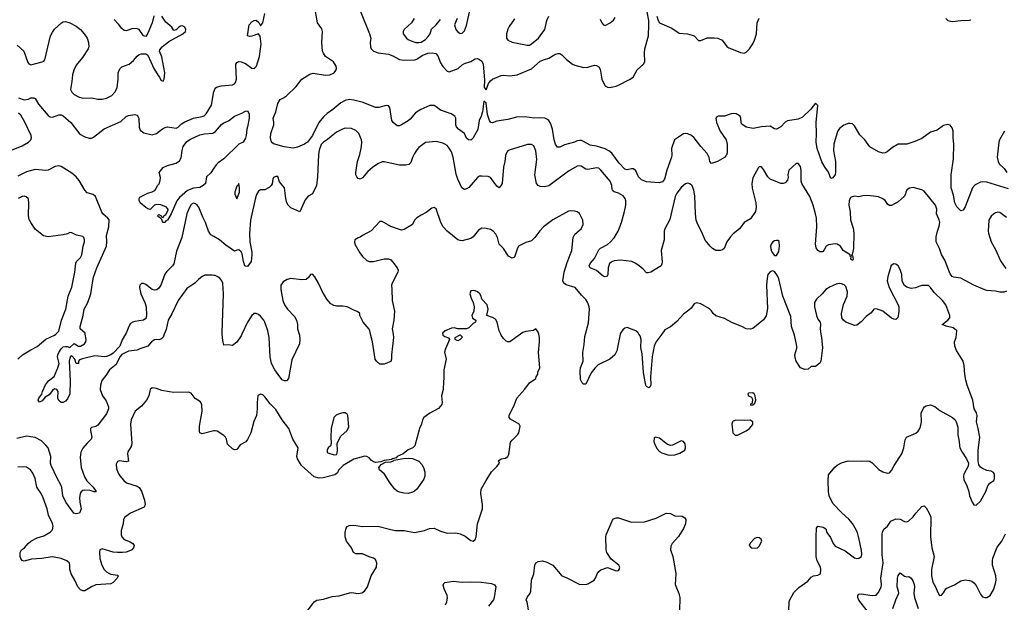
# Model space of a CAD drawing. Header units: inches. Extents: x 2143765 to 2212928, y 878963 to 1017374.
# Tile 105 of 256: x 2178208 to 2187290, y 927527 to 932899. Entities that reach past the tile are written whole.
import ezdxf

# ---------------------------------------------------------------- set-up
doc = ezdxf.new("R2010")
doc.units = ezdxf.units.IN
doc.header["$MEASUREMENT"] = 0
for name, color, linetype in [('C1972', 7, 'Continuous'), ('C1973', 7, 'Continuous'), ('C1982', 7, 'Continuous'), ('C1983', 7, 'Continuous')]:
    doc.layers.add(name, color=color, linetype=linetype)

msp = doc.modelspace()

# ---------------------------------------------------------------- linework, layer by layer
at = {"layer": 'C1972', "color": 5}
for points, elevation in [([(2179541.7, 930000), (2179530, 929971.8), (2179519.8, 929960.2), (2179510, 929952.1), (2179490, 929948.3), (2179470, 929950.9), (2179450, 929947.3), (2179422.8, 929930), (2179390, 929889.3), (2179370, 929881.2), (2179314.6, 929865.4), (2179290, 929853.2), (2179210, 929842), (2179150, 929812.1), (2179130, 929790.7), (2179099, 929721), (2179037.7, 929670), (2179003, 929617), (2178966.9, 929573.1), (2178952.8, 929530), (2178950.2, 929490), (2178972, 929432.1), (2179004.8, 929384.8), (2179025.5, 929330), (2179027.7, 929310), (2179010, 929265.2), (2178930, 929159.3), (2178910, 929149.4), (2178870, 929139.3), (2178860.7, 929130), (2178860.5, 929110), (2178873, 929050), (2178867.7, 929030), (2178830, 928995.6), (2178790, 928949.6), (2178773, 928910), (2178765.9, 928865.9), (2178775, 928770), (2178804.1, 928684.1), (2178827.7, 928647.7), (2178884.4, 928590), (2178914, 928550), (2178910, 928545.2), (2178895.5, 928544.5), (2178856.9, 928556.9), (2178810, 928561.1), (2178790, 928558), (2178774.4, 928545.6), (2178766, 928530), (2178759.6, 928490), (2178762.3, 928450), (2178774.9, 928390), (2178759.5, 928350), (2178730, 928342), (2178707.1, 928350), (2178633.6, 928450), (2178606.4, 928510), (2178595.8, 928584.2), (2178587.2, 928610), (2178552.7, 928672.7), (2178498.2, 928790), (2178493.3, 928810), (2178496.1, 928870), (2178469.8, 928950), (2178450, 928977.2), (2178410, 929015.6), (2178350, 929045.4), (2178270, 929059.1), (2178182, 929038)], 460), ([(2178191.8, 929770), (2178232.3, 929810), (2178310, 929855.6), (2178370, 929884.6), (2178447.4, 929952.6), (2178529.6, 929990), (2178540.4, 930000)], 460), ([(2179185.1, 930000), (2179152.7, 929947.3), (2179131.3, 929890), (2179070, 929825.4), (2179048.9, 929810), (2179010, 929793), (2178990, 929790.7), (2178901.4, 929798.6), (2178787, 929773), (2178758, 929762), (2178751, 929750), (2178750, 929728), (2178730, 929728), (2178715.3, 929770), (2178690, 929799), (2178672, 929790), (2178665.3, 929750), (2178673.7, 929570), (2178670.3, 929449.7), (2178650, 929404), (2178630, 929381.2), (2178610, 929369), (2178589.2, 929369.2), (2178570, 929388.7), (2178559.3, 929410), (2178562, 929470), (2178550, 929489.2), (2178530, 929496), (2178510, 929480.9), (2178479.9, 929440.1), (2178442.4, 929417.6), (2178416.1, 929383.9), (2178390, 929373.2), (2178379.5, 929390), (2178384.5, 929410), (2178413.4, 929446.6), (2178418, 929470), (2178446.6, 929533.4), (2178473.6, 929570), (2178525.6, 929610), (2178560.4, 929690), (2178571.2, 929730), (2178557.4, 929790), (2178560.4, 929810), (2178567.3, 929830), (2178590, 929863.1), (2178610, 929881.1), (2178630, 929886.4), (2178645.5, 929885.5), (2178670, 929876), (2178710, 929912), (2178748.8, 929888.8), (2178770, 929888.8), (2178804.5, 929910), (2178818.4, 929930), (2178820.9, 929950), (2178813, 930000)], 440), ([(2180000, 929106.8), (2179890, 929080.7), (2179870, 929089.2), (2179866.2, 929106.2), (2179867.9, 929150), (2179890.7, 929290), (2179887.7, 929347.7), (2179874.3, 929374.3), (2179825.9, 929405.9), (2179790, 929454), (2179763.7, 929463.7), (2179630, 929462.9), (2179590, 929467.3), (2179520.1, 929480.1), (2179470, 929497.2), (2179430, 929504), (2179410, 929488), (2179399.1, 929430), (2179378, 929390), (2179330, 929337), (2179273.4, 929290), (2179236, 929210), (2179228.9, 929170), (2179242, 928990), (2179236.5, 928963.5), (2179206.7, 928913.3), (2179202.7, 928897.3), (2179211.5, 928828.4), (2179190, 928821.5), (2179128.5, 928831.5), (2179110, 928825.4), (2179098.5, 928801.5), (2179101.7, 928761.7), (2179117.3, 928717.3), (2179131.8, 928691.8), (2179169, 928650), (2179193.7, 928630), (2179290, 928597.9), (2179310, 928586.7), (2179331.8, 928551.8), (2179360.1, 928470), (2179363.8, 928430), (2179355.2, 928404.8), (2179230.4, 928350), (2179174, 928310), (2179164.9, 928290), (2179162, 928250), (2179144.2, 928190), (2179142.6, 928150), (2179148.5, 928130), (2179170, 928106), (2179226, 928086), (2179251, 928070), (2179262.8, 928050), (2179258.8, 928030), (2179241, 928010), (2179230, 928004.5), (2179191.3, 927990), (2179154.7, 927985.3), (2179110, 927985.1), (2179070, 927990.9), (2178970, 928020.9), (2178948.2, 928011.8), (2178944.9, 927990), (2178947.6, 927930), (2178966.5, 927870), (2178987.6, 927830), (2179008.7, 927808.7), (2179030, 927795.6), (2179050, 927787.6), (2179110, 927778), (2179116.4, 927770), (2179107.2, 927750), (2179071.3, 927708.7), (2179050, 927698.8), (2178910, 927688.3), (2178870, 927671.3), (2178810, 927631.6), (2178790, 927631.8), (2178770, 927640.7), (2178743.5, 927670), (2178717.4, 927730), (2178681.3, 927790), (2178671.6, 927830), (2178671.8, 927870), (2178667.2, 927887.2), (2178644, 927910), (2178590, 927931.8), (2178510, 927945.1), (2178410, 927929.7), (2178316, 927924), (2178250, 927905.1), (2178230, 927913.2), (2178218, 927930), (2178212.3, 927950), (2178213.2, 927986.8), (2178224, 928010), (2178251.8, 928028.2), (2178286, 928070), (2178310, 928090.7), (2178370, 928122), (2178430, 928140.5), (2178490, 928174.9), (2178510, 928194.8), (2178516.9, 928230), (2178510, 928253.2), (2178473, 928330), (2178460.5, 928390), (2178423.5, 928490), (2178405.6, 928530), (2178367.3, 928590), (2178351.6, 928670), (2178330, 928719.3), (2178308.2, 928748.2), (2178270, 928772), (2178190, 928777)], 480)]:
    msp.add_lwpolyline(points, dxfattribs=dict(at, elevation=elevation))
at = {"layer": 'C1973', "color": 5}
for points, elevation in [([(2178185.1, 932665.1), (2178244.9, 932610), (2178284.2, 932504.2), (2178291.8, 932491.8), (2178310, 932481.3), (2178416, 932510), (2178430, 932517), (2178441.1, 932530), (2178492.8, 932750), (2178510, 932784.9), (2178530, 932810.6), (2178592.7, 932870), (2178610, 932878.7), (2178630, 932881.1), (2178670, 932870.3), (2178730, 932838.7), (2178770, 932808.2), (2178803.8, 932770), (2178830.5, 932730), (2178841.6, 932690), (2178845.5, 932650), (2178838, 932630), (2178786, 932550), (2178730, 932481), (2178706, 932433.9), (2178695.2, 932390), (2178690.2, 932329.8), (2178676.1, 932256.1), (2178688, 932230), (2178710.4, 932210), (2178750, 932187), (2178790, 932175.5), (2178870, 932178.9), (2178930, 932167), (2178970, 932167.2), (2179010, 932176.5), (2179058.9, 932201.1), (2179086.3, 932230), (2179106.9, 932270), (2179116.8, 932350), (2179115.4, 932410), (2179130, 932445.5), (2179150, 932464.4), (2179218, 932490), (2179257.3, 932522.7), (2179290, 932563.8), (2179310, 932578.4), (2179330, 932584.4), (2179370, 932584), (2179390.4, 932570.4), (2179444, 932450), (2179484.1, 932384.1), (2179498, 932370), (2179510, 932342), (2179530, 932332), (2179539, 932350), (2179546.6, 932410), (2179517.7, 932557.7), (2179496, 932610), (2179499.3, 932620.7), (2179522.7, 932650), (2179583.5, 932696.5), (2179714, 932770), (2179737.2, 932790), (2179740.9, 932810), (2179731, 932831), (2179710, 932842), (2179690, 932838.4), (2179674.8, 932830), (2179650, 932806), (2179630, 932799.3), (2179609.7, 932830), (2179555.5, 932875.5), (2179518.7, 932930)], 460), ([(2179446.6, 932933.4), (2179430.3, 932869.7), (2179390, 932775.3), (2179370, 932745.2), (2179349.5, 932749.5), (2179310, 932808.7), (2179290, 932815.3), (2179250, 932817.2), (2179190, 932795.1), (2179170, 932799.6), (2179150, 932816.2), (2179119.1, 932859.1), (2179080.7, 932900.7)], 460), ([(2178197.6, 932177.6), (2178250, 932159.5), (2178290, 932166), (2178310, 932178), (2178338, 932178), (2178350, 932170.8), (2178380.6, 932120.6), (2178470, 932016), (2178490, 932002.8), (2178510, 932000.3), (2178570, 932020.9), (2178590, 932020.9), (2178610, 932012.9), (2178680.9, 931950), (2178763.7, 931843.7), (2178810, 931817.4), (2178850, 931806), (2178870, 931807.2), (2178890, 931816.5), (2178988.5, 931891.5), (2179141.3, 931958.7), (2179190, 932005.5), (2179210, 932016.3), (2179270, 932026), (2179290, 932018.8), (2179305.5, 931990), (2179308.4, 931908.4), (2179320.3, 931880.3), (2179354.2, 931854.2), (2179430, 931836.4), (2179470, 931850.3), (2179526.4, 931893.6), (2179550, 931905.7), (2179570, 931911.7), (2179650, 931899), (2179670, 931907.6), (2179700.6, 931939.4), (2179730, 931958.2), (2179810, 931991.9), (2179890, 932005.5), (2179910, 932013.7), (2179928.8, 932031.2), (2179975.6, 932110), (2180000, 932236.8)], 440), ([(2178050, 931661.3), (2178230, 931736.8), (2178288.2, 931770), (2178309.8, 931790), (2178317.2, 931810), (2178313.6, 931830), (2178253.8, 931953.8), (2178217, 932017.1), (2178198, 932038)], 440), ([(2180000, 931531.1), (2179970, 931486), (2179931.3, 931450), (2179921, 931390), (2179901, 931370), (2179870, 931352.7), (2179810, 931346), (2179755.2, 931324.8), (2179680.4, 931259.6), (2179655.8, 931230), (2179606, 931110), (2179570, 931049), (2179556.9, 931043.1), (2179550, 931028.7), (2179528.7, 931028.7), (2179518, 931058), (2179498, 931078), (2179490, 931078), (2179478, 931090), (2179490, 931102), (2179514, 931090), (2179518, 931078), (2179530, 931074), (2179538, 931090), (2179556, 931104), (2179576, 931144), (2179577.2, 931150), (2179561.2, 931170), (2179510, 931192.7), (2179470, 931195.3), (2179450, 931188), (2179410.9, 931149.1), (2179390, 931156), (2179370, 931166.6), (2179319.5, 931210), (2179309.3, 931230.7), (2179309.3, 931250.7), (2179317.2, 931262.8), (2179390, 931298.8), (2179429.6, 931310.4), (2179454.8, 931325.2), (2179464.1, 931335.9), (2179479, 931370), (2179493.2, 931386.8), (2179502.5, 931417.5), (2179505.2, 931445.2), (2179495.3, 931490), (2179530, 931537.3), (2179570, 931555.5), (2179650, 931577.1), (2179681.1, 931598.9), (2179696.1, 931623.9), (2179706.4, 931693.6), (2179716.8, 931730), (2179750, 931777.3), (2179782.4, 931797.6), (2179870, 931836.5), (2179913.2, 931846.8), (2179990, 931853), (2180000, 931859.5)], 420), ([(2178813, 930000), (2178811.5, 930010), (2178767.1, 930047.1), (2178764.8, 930070), (2178792.8, 930170), (2178803.4, 930230), (2178835, 930290), (2178865, 930370), (2178881, 930490), (2178890, 930525.5), (2178919.3, 930610), (2179007.1, 930810), (2179012.8, 930850), (2179009, 930910), (2179029.1, 930990), (2179033.9, 931053.9), (2179022, 931070), (2178973.5, 931110), (2178964.1, 931124.1), (2178906.6, 931270), (2178886.9, 931286.9), (2178830, 931303.1), (2178810, 931326.2), (2178756.9, 931417), (2178730, 931449.3), (2178690, 931482.9), (2178590, 931544.8), (2178569.4, 931550.6), (2178534.3, 931545.7), (2178470, 931512.1), (2178450, 931507.6), (2178350, 931518), (2178270, 931496), (2178190, 931455.2)], 440), ([(2178540.4, 930000), (2178570, 930027.4), (2178594.8, 930130), (2178633.8, 930230), (2178655.5, 930350), (2178690, 930434), (2178715.9, 930570), (2178726, 930654), (2178732, 930670), (2178770, 930706.4), (2178780.5, 930730), (2178792.6, 930810), (2178804.5, 930850), (2178806.6, 930870), (2178799.3, 930890), (2178790, 930901.2), (2178732.3, 930912.3), (2178690, 930934), (2178670, 930935.3), (2178650, 930924), (2178610, 930915.1), (2178470, 930897.2), (2178426.3, 930906.3), (2178350, 930969), (2178309.3, 931030), (2178296.6, 931056.6), (2178289.6, 931090), (2178293.3, 931210), (2178290, 931242), (2178286.6, 931250), (2178266.3, 931266.3), (2178250, 931271.2), (2178230, 931269.6), (2178194.9, 931250)], 460), ([(2180000, 930899.7), (2179970, 930916.8), (2179948.7, 930948.7), (2179922.6, 931030), (2179897.9, 931077.9), (2179860.7, 931170), (2179846, 931190), (2179830, 931202.2), (2179810, 931206), (2179790, 931195), (2179770, 931162), (2179750, 931107.8), (2179702.7, 930890), (2179654.5, 930765.5), (2179630.6, 930649.4), (2179618, 930630), (2179564.2, 930575.8), (2179547.8, 930552.2), (2179509.3, 930450), (2179490, 930422.2), (2179472.3, 930407.7), (2179450, 930403.9), (2179430, 930410.9), (2179370, 930457.2), (2179350, 930466.3), (2179330, 930465.1), (2179316.4, 930450), (2179311.8, 930430), (2179325.6, 930370), (2179362.4, 930290), (2179373.4, 930250), (2179378.5, 930170), (2179370, 930144.5), (2179350, 930128.2), (2179270, 930116.5), (2179250, 930110.7), (2179230, 930098), (2179213, 930070), (2179190, 930008), (2179185.1, 930000)], 440), ([(2180000, 930540), (2179982, 930542), (2179916.7, 930543.3), (2179890.2, 930529.8), (2179856, 930504), (2179822, 930470), (2179750, 930420.5), (2179668.4, 930310), (2179611.8, 930188.2), (2179578, 930130), (2179558.8, 930041.2), (2179541.7, 930000)], 460)]:
    msp.add_lwpolyline(points, dxfattribs=dict(at, elevation=elevation))
at = {"layer": 'C1982', "color": 5}
for points, elevation in [([(2182109.7, 930000), (2182112, 929990), (2182130, 929978), (2182164.7, 929964.7), (2182172, 929950), (2182134.4, 929865.6), (2182127.9, 929832.1), (2182140.7, 929770), (2182119.3, 929670), (2182120.7, 929590), (2182115.9, 929564.1), (2182114.9, 929490), (2182098.8, 929430), (2182104, 929370), (2182100.7, 929350), (2182070, 929312.7), (2181990, 929272), (2181936.3, 929230), (2181924, 929210), (2181913.4, 929170), (2181896.3, 929130), (2181854, 928970), (2181834, 928950), (2181790, 928931.5), (2181744.9, 928895.1), (2181690.6, 928870), (2181679.7, 928860.3), (2181646, 928850), (2181637.1, 928842.9), (2181570, 928835.1), (2181539.2, 928820.8), (2181490, 928816.9), (2181470, 928821.6), (2181453.3, 928833.3), (2181430, 928860.7), (2181410, 928872.8), (2181390, 928875.8), (2181290, 928846.6), (2181190.9, 928789.1), (2181150, 928746), (2181138.8, 928721.2), (2181116.3, 928703.7), (2181006.4, 928673.6), (2180970, 928672.6), (2180922.7, 928682.7), (2180808, 928790), (2180770, 928849.4), (2180764.4, 928870), (2180776.2, 928950), (2180726, 929030), (2180690.9, 929130.9), (2180629.8, 929209.8), (2180570, 929305.1), (2180516.9, 929356.9), (2180470, 929422.7), (2180450, 929440.9), (2180430, 929446), (2180410, 929437.2), (2180406, 929430), (2180397.1, 929370), (2180398, 929310), (2180390.7, 929250), (2180366.6, 929193.4), (2180338.4, 929090), (2180310, 929028.7), (2180292.8, 929007.2), (2180242, 928978), (2180210, 928935.3), (2180190, 928933.2), (2180170, 928942.7), (2180124.4, 928984.4), (2180116.2, 929030), (2180105.2, 929050), (2180090, 929065.2), (2180030, 929104), (2180010, 929109.2), (2180000, 929106.8)], 480), ([(2180257.9, 930000), (2180250, 929982.9), (2180210, 929926.6), (2180170, 929896), (2180130, 929901.2), (2180090, 929897.2), (2180080.9, 929940.9), (2180076.7, 930000)], 460), ([(2180784.9, 930000), (2180787.6, 929990), (2180792.6, 929950), (2180788.8, 929910), (2180717.1, 929762.9), (2180686.3, 929590), (2180670.1, 929569.9), (2180649.2, 929569.2), (2180630, 929579.8), (2180606.2, 929606.2), (2180562.5, 929670), (2180531.7, 929730), (2180519.8, 929790), (2180508.4, 929970), (2180501.9, 930000)], 460), ([(2180861.7, 927450), (2180923.5, 927530), (2180950, 927547.5), (2181010, 927554.8), (2181090, 927580.2), (2181153.7, 927586.3), (2181250, 927615.3), (2181270, 927618.3), (2181330, 927608.9), (2181364.2, 927615.8), (2181389.6, 927630.4), (2181415.1, 927670), (2181450, 927771.3), (2181498, 927850), (2181503.7, 927890), (2181490, 927921.2), (2181470, 927935.1), (2181430, 927946.6), (2181370, 927974.5), (2181310, 927973.2), (2181286.6, 927986.6), (2181269.4, 928029.4), (2181222.7, 928090), (2181209.3, 928130), (2181209.4, 928170.6), (2181219, 928210), (2181230, 928224.7), (2181245.6, 928234.4), (2181290, 928238), (2181370, 928227.3), (2181510, 928228.4), (2181630, 928197), (2181670, 928190.4), (2181754, 928190), (2181850, 928170.4), (2181942, 928190), (2181987.1, 928207.1), (2182030, 928210.7), (2182090, 928182), (2182150, 928165.5), (2182230, 928167.7), (2182270, 928157.3), (2182316.3, 928136.3), (2182370, 928096), (2182390, 928091.3), (2182410, 928104.7), (2182417.2, 928130), (2182432, 928250), (2182476.2, 928390), (2182478.4, 928430), (2182460.9, 928530), (2182466, 928570), (2182509.6, 928650.4), (2182561.2, 928730), (2182610, 928778.8), (2182634, 928810), (2182624, 928830), (2182626.3, 928833.7), (2182650, 928850.8), (2182690, 928857.3), (2182710, 928871), (2182720.9, 928890), (2182736.6, 929003.4), (2182750, 929022.8), (2182801.2, 929070), (2182813.2, 929090), (2182824, 929150), (2182815.3, 929170), (2182734.3, 929214.3), (2182723.6, 929230), (2182724.2, 929250), (2182772, 929350), (2182793.2, 929410), (2182868, 929492), (2182909.6, 929550), (2182969, 929590), (2182973.2, 929606.8), (2182988, 929630), (2182988.7, 929650), (2183005.2, 929690), (2182993.3, 929830), (2183004.2, 929930), (2183003.7, 929970), (2182995.1, 930000)], 480), ([(2181651.5, 930000), (2181655.5, 929970), (2181636, 929810), (2181636, 929770), (2181630, 929748), (2181570, 929722), (2181550, 929722), (2181530, 929724), (2181498, 929750), (2181485.4, 929770), (2181461.3, 929930), (2181444.2, 930000)], 460), ([(2182827.8, 930000), (2182730, 929929.4), (2182710, 929929.3), (2182695.5, 929935.5), (2182670, 929959), (2182649.3, 929990), (2182645, 930000)], 480), ([(2183748.2, 930000), (2183715.1, 929844.9), (2183699.1, 929810), (2183651, 929770), (2183543.4, 929716.6), (2183513.4, 929686.6), (2183478.5, 929641.5), (2183430, 929539), (2183410, 929539), (2183395.3, 929550), (2183380.9, 929580.9), (2183377.5, 929657.5), (2183380.5, 929690), (2183404.7, 929750), (2183402, 929830), (2183414.6, 929905.4), (2183420.6, 929979.4), (2183426.3, 930000)], 460), ([(2184130.4, 930000), (2184075.2, 929924.8), (2184062, 929890), (2184043.2, 929790), (2184026.1, 929606.1), (2184030.1, 929529.9), (2184021.6, 929510), (2184010, 929503.9), (2183990, 929517.4), (2183983.4, 929530), (2183966.9, 929610), (2183960.6, 929650), (2183950, 929818), (2183938, 929878), (2183939.2, 929950), (2183930, 929985.2), (2183920, 930000)], 460), ([(2185298.7, 927370), (2185304.7, 927530), (2185311.6, 927550), (2185350, 927617.3), (2185395.6, 927664.4), (2185477.7, 927722.3), (2185510, 927758.8), (2185530, 927771), (2185570, 927778), (2185594, 927790), (2185599.3, 927830), (2185595.1, 927850), (2185562.9, 927910), (2185555.6, 927950), (2185553.6, 928130), (2185559.5, 928210), (2185569.5, 928230.5), (2185618.4, 928218.4), (2185644, 928204), (2185654.8, 928170), (2185685.8, 928125.8), (2185710.6, 928070), (2185730, 928044.9), (2185822.4, 928002.4), (2185910, 927937.3), (2185930, 927930.8), (2185950, 927934.8), (2185972, 927950), (2185976.2, 927970), (2185973.8, 928006.2), (2185950, 928122), (2185935.1, 928170), (2185915.8, 928210), (2185890, 928252.3), (2185855.2, 928295.2), (2185791.5, 928351.5), (2185710, 928439.5), (2185673.7, 928510), (2185668.2, 928550), (2185664.8, 928650), (2185670, 928701), (2185727.3, 928772.8), (2185750, 928793), (2185790, 928813.4), (2185850, 928830.7), (2185970, 928828.5), (2186030, 928833), (2186050, 928827.7), (2186070, 928813.4), (2186132.5, 928752.5), (2186170, 928730.7), (2186210, 928717.3), (2186230, 928720.7), (2186250, 928742.8), (2186274.5, 928790), (2186344.9, 928895.1), (2186365.1, 928950), (2186375.5, 929024.5), (2186389, 929050), (2186474.9, 929085.1), (2186494.9, 929105.1), (2186510, 929131), (2186521, 929159), (2186526, 929190), (2186524.7, 929270), (2186544.1, 929315.9), (2186554.5, 929330), (2186570, 929339.5), (2186610, 929348.8), (2186650, 929331.8), (2186695.4, 929295.4), (2186813.7, 929230), (2186836, 929210), (2186847.6, 929190), (2186861.1, 929141.1), (2186860.8, 929070), (2186874.4, 929010), (2186875.8, 928970), (2186881.3, 928950), (2186900.5, 928910), (2186940.7, 928850), (2186958.8, 928810), (2186956.8, 928783.2), (2186917.3, 928710), (2186913.4, 928690), (2186917.5, 928657.5), (2186940.5, 928610), (2186962.8, 928550), (2186970.8, 928510), (2186994.8, 928450), (2187010, 928426.8), (2187030, 928422.8), (2187070, 928458.8), (2187119.6, 928550), (2187137.6, 928602.4), (2187155.6, 928624.4), (2187192.3, 928650), (2187200.9, 928670), (2187199.3, 928710), (2187190, 928724), (2187170, 928736), (2187130, 928742.7), (2187090, 928759.3), (2187071.6, 928771.6), (2187054.2, 928794.2), (2187049.3, 928830.7), (2187049.4, 928929.4), (2187063.6, 929050), (2187049.7, 929130), (2187033, 929190), (2187039.8, 929250), (2187033.9, 929273.9), (2187013.3, 929310), (2187001.6, 929390), (2186948.2, 929528.2), (2186934.9, 929574.9), (2186926.2, 929626.2), (2186921.1, 929710), (2186911.3, 929750), (2186849.7, 929850), (2186833.3, 929890), (2186831.4, 929928.6), (2186845.6, 929970), (2186848.7, 930000)], 460), ([(2185599.2, 930000), (2185604.6, 929970), (2185611.9, 929871.9), (2185598.8, 929750), (2185588.1, 929731.9), (2185550, 929702), (2185510, 929702), (2185482, 929678), (2185450, 929673.2), (2185409.3, 929690), (2185369.2, 929750), (2185360.7, 929780.7), (2185359.5, 929810), (2185376, 929870), (2185377, 929890), (2185358.2, 929978.2), (2185351.2, 930000)], 460), ([(2182916.4, 927370), (2182887.5, 927527.5), (2182879.7, 927550), (2182888, 927570), (2182916.8, 927610), (2182924.2, 927630), (2182929.8, 927730), (2182949.8, 927790.2), (2182960.4, 927870), (2182970, 927890.4), (2182990, 927902), (2183030, 927908.7), (2183070, 927897.6), (2183124.9, 927870), (2183210, 927770.7), (2183250, 927756.3), (2183370, 927694.9), (2183430, 927690.7), (2183450, 927697.3), (2183507.7, 927732.3), (2183523.9, 927756.1), (2183533.6, 927790), (2183548.7, 927811.3), (2183570, 927826), (2183630, 927847.3), (2183710, 927818.8), (2183730, 927821), (2183739, 927830), (2183742.7, 927850), (2183735.1, 927870), (2183664.5, 927924.5), (2183625.1, 927985.1), (2183617.6, 928010), (2183614, 928130), (2183618.4, 928150), (2183675.3, 928284.7), (2183684.2, 928295.8), (2183710, 928306), (2183730, 928306), (2183850, 928267.4), (2183970, 928267.6), (2184078.2, 928301.8), (2184170, 928347.7), (2184210, 928344.9), (2184250, 928325.5), (2184319.8, 928319.8), (2184344.5, 928304.5), (2184354, 928290), (2184350.7, 928250), (2184330, 928208.7), (2184285.2, 928134.8), (2184227.7, 928070), (2184214.4, 928045.6), (2184210.4, 928010), (2184234, 927950), (2184254, 927830), (2184259.3, 927790), (2184254.8, 927690), (2184288.3, 927608.3), (2184297.1, 927570), (2184294.4, 927450)], 460), ([(2186026.5, 927450), (2185948.2, 927548.2), (2185940.7, 927570), (2185940.4, 927590), (2185950, 927601.1), (2185970, 927605.2), (2186070.7, 927589.3), (2186108.4, 927591.6), (2186126.4, 927613.6), (2186154.5, 927665.5), (2186158.2, 927690), (2186151.4, 927750), (2186173.4, 927890), (2186164.6, 927964.6), (2186164.8, 928155.2), (2186165.9, 928174.1), (2186179, 928200.9), (2186212, 928228), (2186244.5, 928275.5), (2186290, 928296.9), (2186330, 928294.9), (2186370, 928273.4), (2186390, 928270.4), (2186410, 928277.1), (2186450, 928316.4), (2186473.6, 928350), (2186530, 928410.7), (2186550, 928416), (2186570, 928398), (2186598, 928350), (2186611.7, 928311.7), (2186611, 928130), (2186620.7, 928030), (2186642, 927950), (2186620.2, 927830), (2186619.2, 927770), (2186632.1, 927712.1), (2186656, 927670), (2186676.4, 927616.4), (2186691.1, 927591.1), (2186710, 927594), (2186730, 927614.8), (2186749.7, 927650.3), (2186761.1, 927658.9), (2186830, 927687.4), (2186890, 927726.5), (2186930, 927734.9), (2186970, 927729), (2186990, 927720.9), (2187010, 927705.7), (2187030, 927683.1), (2187070, 927601.6), (2187090, 927578.9), (2187110, 927570.3), (2187130, 927571.8), (2187160.5, 927590), (2187190, 927640.7), (2187210, 927701), (2187214.8, 927730), (2187211.9, 927770), (2187181.8, 927870), (2187180.7, 927910), (2187186, 927934), (2187225.7, 928034.3), (2187267.7, 928092.3), (2187302.4, 928157.6)], 440), ([(2186261.3, 927470), (2186289.8, 927550), (2186316.5, 927610), (2186315.3, 927630), (2186301.8, 927670), (2186305.4, 927750), (2186310, 927773.4), (2186330, 927799.1), (2186370, 927768.2), (2186390, 927762), (2186410, 927764.9), (2186430, 927750.5), (2186450, 927718.4), (2186459, 927690), (2186462, 927670), (2186455.2, 927610), (2186462.7, 927570), (2186495.9, 927470)], 420), ([(2182136.4, 927503.6), (2182147.6, 927530), (2182154, 927570), (2182151.8, 927590), (2182124.2, 927650), (2182114, 927686), (2182119, 927701), (2182129.3, 927710.7), (2182210, 927723.1), (2182290, 927711.7), (2182370, 927716.4), (2182467.2, 927712.8), (2182559.8, 927699.8), (2182587.1, 927687.1), (2182598.8, 927670), (2182586, 927570), (2182578, 927550), (2182532.4, 927490)], 460)]:
    msp.add_lwpolyline(points, dxfattribs=dict(at, elevation=elevation))
at = {"layer": 'C1982', "color": 5, "elevation": 480}
for points in [[(2182250, 929938), (2182226, 929950), (2182226, 929970), (2182270, 929994), (2182291.3, 929971.3), (2182270, 929948.7)], [(2184970, 929457.2), (2184930, 929456), (2184924, 929450), (2184930, 929432), (2184957.5, 929417.5), (2184965.5, 929405.5), (2184968.2, 929390), (2184962, 929358), (2184950, 929353.2), (2184948.2, 929348.2), (2184950, 929344.7), (2184970, 929346.8), (2184990, 929364.7), (2184999.3, 929390), (2184993.2, 929430), (2184982, 929450)], [(2181187.1, 929272.9), (2181155.3, 929264.7), (2181127.3, 929252.7), (2181104.7, 929230), (2181080.5, 929130), (2181077.1, 929050), (2181080.7, 928990), (2181074, 928970), (2181054.8, 928950), (2181044, 928930), (2181042.8, 928910), (2181050, 928904), (2181110, 928887.3), (2181129.3, 928890.7), (2181136.6, 928903.4), (2181140.7, 928930), (2181136, 928990), (2181154, 929030), (2181170, 929058), (2181230, 929111), (2181244.7, 929144.7), (2181235.1, 929250), (2181230, 929262), (2181210, 929272.7)], [(2184813, 929207), (2184790, 929197.7), (2184782.7, 929190), (2184777.3, 929170), (2184787.2, 929090), (2184807.3, 929067.3), (2184830, 929069.2), (2184910, 929109.3), (2184939.7, 929130), (2184970, 929166), (2184969.6, 929190), (2184947, 929207), (2184890, 929203.5)], [(2184070.6, 929049.4), (2184060.7, 929039.3), (2184057.6, 929010), (2184063.7, 928990), (2184085.7, 928945.7), (2184110, 928917.1), (2184130, 928903.8), (2184186.3, 928886.3), (2184210, 928883.1), (2184250, 928887.4), (2184298.7, 928901.3), (2184342, 928930), (2184349.6, 928950), (2184347.3, 928987.3), (2184330, 929009.3), (2184310, 929016.2), (2184230, 928977.4), (2184210, 928974.3), (2184182.6, 928982.6), (2184110, 929039.7)], [(2181790, 928531.2), (2181750, 928532.4), (2181710, 928541.1), (2181690, 928552.6), (2181669.8, 928569.8), (2181625.3, 928625.3), (2181571.5, 928710), (2181526.6, 928750), (2181519.3, 928770), (2181542.6, 928797.4), (2181581.1, 928818.9), (2181630, 928823.6), (2181656, 928830), (2181661.6, 928838.4), (2181762.4, 928857.6), (2181831.7, 928851.7), (2181888.5, 928828.5), (2181917.3, 928797.3), (2181933, 928770), (2181946, 928730), (2181946.4, 928690), (2181936.7, 928663.3), (2181872.4, 928570), (2181850, 928551.2), (2181830, 928541.3)], [(2185010, 928124), (2184985.8, 928114.2), (2184947.5, 928072.5), (2184938, 928050), (2184954, 928030), (2185010, 928026), (2185030, 928044.7), (2185053.2, 928090), (2185048.9, 928108.9), (2185030, 928122)]]:
    msp.add_lwpolyline(points, close=True, dxfattribs=at)
at = {"layer": 'C1983', "color": 5}
for points, elevation in [([(2187330, 931340.9), (2187130, 931401), (2187090, 931405.4), (2187070, 931400.5), (2187022.8, 931377.2), (2186995.8, 931350), (2186930, 931173.2), (2186910, 931144), (2186890, 931137.2), (2186852.9, 931172.9), (2186835.1, 931210), (2186822, 931282), (2186798.9, 931350), (2186798.7, 931470), (2186822.5, 931617.5), (2186825.2, 931750), (2186818.9, 931810), (2186818.9, 931870), (2186810, 931900.9), (2186790, 931925.6), (2186770, 931931.3), (2186730, 931922), (2186670, 931879.7), (2186610, 931860.4), (2186530, 931803.5), (2186464.7, 931775.3), (2186390, 931750.9), (2186310, 931749.7), (2186258, 931722), (2186210, 931682), (2186190, 931671.8), (2186170, 931669.2), (2186130, 931680.7), (2186050, 931727.3), (2186002.6, 931790), (2185958.4, 931838.4), (2185910, 931921.6), (2185890, 931937.6), (2185870, 931942.9), (2185850, 931940.7), (2185810, 931925.4), (2185770, 931895.4), (2185752.7, 931867.3), (2185718.7, 931750), (2185714.2, 931690), (2185734, 931590), (2185733.7, 931490), (2185730, 931472.7), (2185710, 931440.9), (2185690, 931435.3), (2185670, 931494), (2185637.2, 931537.2), (2185607.4, 931587.4), (2185564, 931710), (2185554.6, 931770), (2185557.5, 931850), (2185554, 931950), (2185569.1, 932109.1), (2185550, 932128.7), (2185505.4, 932074.6), (2185430, 932001.3), (2185390, 931983.1), (2185290, 931967.8), (2185270, 931953.6), (2185230.2, 931909.8), (2185190, 931889.7), (2185170, 931891.6), (2185130, 931917.4), (2185050, 931910.8), (2184975.1, 931895.1), (2184910, 931909.2), (2184870, 931935.3), (2184862.7, 931950), (2184859.3, 931990), (2184852.3, 932010), (2184818, 932030), (2184792.9, 932032.9), (2184770, 932029.7), (2184710, 932008.2), (2184650, 932009.4), (2184637.5, 932002.5), (2184628.4, 931990), (2184634, 931950), (2184670, 931870.6), (2184723.7, 931790), (2184732.7, 931750), (2184732.7, 931670), (2184728, 931650), (2184719.9, 931640.1), (2184710.2, 931629.8), (2184644, 931590), (2184590, 931574.2), (2184575.1, 931590), (2184568.5, 931628.5), (2184550, 931666), (2184490, 931731.2), (2184429.9, 931809.9), (2184405.4, 931830), (2184370, 931847.1), (2184350, 931849.8), (2184330, 931845), (2184247.3, 931790), (2184219.3, 931710), (2184223.9, 931650), (2184221.2, 931630), (2184176, 931510), (2184155.1, 931430), (2184136.8, 931403.2), (2184106.2, 931393.8), (2183990, 931403.4), (2183942.4, 931422.4), (2183915.8, 931450), (2183890, 931505.1), (2183870, 931524.2), (2183850, 931524.2), (2183810, 931514), (2183790, 931521.7), (2183736.3, 931576.3), (2183669.1, 931669.1), (2183641.8, 931690), (2183607.6, 931707.6), (2183530, 931733.2), (2183470, 931740.9), (2183410, 931775.3), (2183390, 931783.9), (2183375.4, 931784.6), (2183350, 931781.1), (2183326, 931770), (2183233.9, 931746.1), (2183190, 931722.9), (2183170, 931723.7), (2183150, 931752.7), (2183137.6, 931790), (2183122.7, 931890), (2183104.3, 931944.3), (2183088.7, 931968.7), (2183070, 931983.1), (2183052, 931990), (2183010, 931995.5), (2182950, 931991.9), (2182870, 932002), (2182790, 932001.5), (2182710, 931977.8), (2182610, 931962.7), (2182570, 931947.1), (2182552.5, 931952.5), (2182540.4, 931970), (2182523.7, 932023.7), (2182510, 932128.7), (2182490, 932148), (2182477.4, 932050), (2182465.8, 932010), (2182447.2, 931970), (2182433.5, 931886.5), (2182390.4, 931810), (2182370, 931787.6), (2182346.6, 931790), (2182330, 931806.6), (2182309.6, 931850), (2182254.3, 931890), (2182238.2, 931910), (2182230.8, 931930), (2182230.8, 931990), (2182220.5, 932010), (2182186.6, 932030), (2182090, 932064.2), (2182050, 932096.8), (2182030, 932107.1), (2181990, 932107.3), (2181908.1, 932071.9), (2181859.7, 932040.3), (2181810, 931980.5), (2181790, 931965.6), (2181730, 931929.4), (2181710, 931921.2), (2181690, 931921.2), (2181651.5, 931951.5), (2181641.6, 931970), (2181621.2, 932090), (2181610, 932104), (2181589.1, 932109.1), (2181522, 932090), (2181490, 932088), (2181376.5, 932136.5), (2181290, 932157.2), (2181250, 932161.7), (2181210, 932154.3), (2181170, 932133.3), (2181097.4, 932070), (2181044.9, 932035.1), (2181010, 932003.1), (2180968.6, 931951.4), (2180908, 931830), (2180861.7, 931770), (2180835.6, 931750), (2180770, 931722.9), (2180730, 931715.7), (2180648.1, 931728.1), (2180550, 931753.5), (2180529.4, 931769.4), (2180522.2, 931810), (2180525, 931850), (2180551.8, 931930), (2180553.5, 931950), (2180545.6, 931990), (2180569.9, 932050), (2180590, 932126.4), (2180610, 932161.6), (2180642.8, 932177.2), (2180670, 932198), (2180757.9, 932282.1), (2180810, 932351.4), (2180883.7, 932396.3), (2180914.9, 932405.1), (2181030, 932387.7), (2181068.4, 932391.6), (2181107.4, 932410), (2181124.5, 932430), (2181130.8, 932450), (2181126.8, 932470), (2181103.5, 932510), (2181030, 932560.9), (2181008.8, 932588.8), (2180999.8, 932610), (2180993.4, 932690), (2181001.9, 932790), (2180994.1, 932814.1), (2180954.8, 932870), (2180929.5, 933010)], 420), ([(2181345.4, 932990), (2181434.9, 932770), (2181446.7, 932730), (2181441.7, 932690), (2181443.6, 932650), (2181450.3, 932630), (2181470.2, 932610.2), (2181514.2, 932594.2), (2181610, 932580.6), (2181650, 932564.5), (2181710, 932531.4), (2181750, 932524.4), (2181851.7, 932528.3), (2181870, 932535.3), (2181920.7, 932570), (2181974, 932590), (2182012.3, 932592.3), (2182047, 932587), (2182066.4, 932566.4), (2182090, 932502), (2182110, 932468.2), (2182150, 932423), (2182170, 932417.6), (2182252.7, 932450), (2182290, 932482.8), (2182310, 932494), (2182370, 932514.9), (2182410, 932538.7), (2182430, 932540.9), (2182450, 932532.8), (2182470, 932516), (2182483.2, 932490), (2182494.3, 932345.7), (2182493.4, 932273.4), (2182510, 932250.8), (2182531.6, 932310), (2182550, 932336.3), (2182569.7, 932350.3), (2182650, 932384.2), (2182670, 932387), (2182730, 932382.6), (2182797.2, 932390), (2182930, 932444.9), (2183010, 932517.3), (2183050, 932533.4), (2183090, 932542.8), (2183142.7, 932577.3), (2183171.9, 932588.1), (2183190, 932588.2), (2183210, 932574.9), (2183251, 932531), (2183308.2, 932488.2), (2183330, 932479.5), (2183410, 932459.5), (2183450, 932461.5), (2183510, 932479.5), (2183530, 932477), (2183550, 932463.8), (2183562.8, 932442.8), (2183577.3, 932350), (2183594.9, 932310), (2183610, 932289.1), (2183630, 932276.9), (2183650, 932273.4), (2183710, 932286.5), (2183730, 932295.6), (2183833.5, 932346.5), (2183867.6, 932370), (2183904.2, 932435.8), (2183962.4, 932490), (2183974, 932510), (2183969.8, 932589.8), (2183973.2, 932630), (2184006.8, 932750), (2184011.9, 932851.9), (2184009.8, 932890), (2183995.3, 932970)], 420), ([(2182242, 932910), (2182220.2, 932850), (2182231.8, 932810), (2182250, 932786.4), (2182270, 932772.2), (2182290, 932773.7), (2182310, 932797), (2182330, 932844.4), (2182362.9, 932997.1)], 440), ([(2180000, 932236.8), (2180000.5, 932239.5), (2180011.9, 932268.1), (2180024.1, 932275.9), (2180070, 932288.1), (2180170, 932297.1), (2180190, 932307.7), (2180199.7, 932320.3), (2180208, 932350), (2180201, 932479), (2180201.6, 932490), (2180210, 932504), (2180230, 932513.7), (2180251.5, 932511.6), (2180290, 932494), (2180350, 932453.4), (2180370, 932448.7), (2180391.4, 932470), (2180419.1, 932560.9), (2180430.6, 932630.6), (2180434.5, 932674.6), (2180426.3, 932746.3), (2180410, 932769.3), (2180350, 932747), (2180330, 932745.2), (2180308.7, 932750), (2180324.5, 932850), (2180350, 932879.1), (2180370, 932890.7), (2180390, 932894), (2180412.8, 932872.8), (2180430, 932842), (2180451.5, 932868.5), (2180470, 932956)], 440), ([(2181847.7, 932910), (2181822, 932870), (2181753.4, 932810), (2181744.4, 932790), (2181746.4, 932770), (2181775.3, 932730), (2181790, 932717.4), (2181810, 932705.6), (2181862, 932690), (2181890, 932687.2), (2181910, 932691.8), (2181950, 932715.9), (2181977, 932743), (2181995.5, 932770), (2182007.2, 932812.8), (2182049, 932851), (2182090, 932901.3)], 440), ([(2182773.6, 932906.4), (2182722.9, 932837.1), (2182709.4, 932810.6), (2182698.2, 932770), (2182697.6, 932730), (2182709.7, 932709.7), (2182750, 932692.6), (2182890, 932662.6), (2182910, 932664.4), (2182930, 932675.8), (2182992.7, 932730), (2183009.3, 932750), (2183052.2, 932810), (2183070, 932892), (2183089.4, 932930.6)], 440), ([(2183563.1, 932903.1), (2183578.8, 932870), (2183594, 932850), (2183610, 932846), (2183655.3, 932870), (2183686.3, 932893.7), (2183701.5, 932918.5)], 440), ([(2184084.4, 932930), (2184096.4, 932890), (2184110.7, 932870), (2184222.2, 932822.2), (2184290, 932774.3), (2184368.3, 932768.3), (2184410, 932757.3), (2184429, 932749), (2184470, 932708), (2184490, 932708), (2184549.8, 932730.2), (2184612.9, 932732.9), (2184649.1, 932729.1), (2184688, 932710), (2184730, 932650.6), (2184750, 932638.4), (2184790, 932625.5), (2184855.6, 932595.6), (2184890, 932590.4), (2184910, 932600.4), (2184940.5, 932630), (2184970, 932674.9), (2184986.2, 932710), (2185003.5, 932770), (2185011.2, 932870), (2185030, 932912.7)], 420), ([(2186752.2, 932910), (2186770.2, 932890.2), (2186810, 932882.8), (2186890, 932892.2), (2186966.7, 932893.3), (2186981.1, 932898.9)], 420), ([(2180000, 931859.5), (2180012.5, 931867.5), (2180070, 931931.7), (2180090, 931947.2), (2180132.8, 931967.2), (2180190, 932010.3), (2180250, 932033.4), (2180290, 932056.6), (2180310, 932059.7), (2180323.1, 932030), (2180323.6, 931990), (2180310, 931912), (2180301.8, 931890), (2180296.8, 931830), (2180290, 931805.7), (2180270, 931770.9), (2180228.8, 931751.2), (2180090, 931614.7), (2180040, 931580), (2180019.5, 931560.5), (2180000, 931531.1)], 420), ([(2187310, 930396), (2187290, 930386.6), (2187250, 930387), (2187210, 930396.2), (2187130, 930401.6), (2187110, 930407.6), (2187010, 930449.7), (2186890, 930514.3), (2186824.6, 930524.6), (2186810, 930532.3), (2186790, 930556), (2186740.4, 930680.4), (2186710, 930732.7), (2186692.8, 930790), (2186662.4, 930850), (2186662.2, 930897.8), (2186673.8, 930950), (2186690, 930994.8), (2186694.6, 931030), (2186690, 931052.7), (2186663.6, 931110), (2186667.6, 931152.4), (2186655.5, 931190), (2186550, 931319), (2186530, 931329.2), (2186448.2, 931351.8), (2186415.2, 931344.8), (2186391, 931330), (2186380.7, 931310), (2186379.1, 931290), (2186366, 931270), (2186310, 931221), (2186250, 931186.3), (2186230, 931185.1), (2186216.3, 931196.3), (2186192.6, 931232.6), (2186170, 931248.2), (2186130, 931264.7), (2186030, 931278.4), (2185984.9, 931275.1), (2185950, 931267), (2185910, 931273.2), (2185877.1, 931262.9), (2185867.5, 931252.5), (2185860.4, 931230), (2185855.8, 931190), (2185867.6, 931127.6), (2185872.6, 931052.6), (2185895.6, 930975.6), (2185902.7, 930930), (2185900.8, 930790), (2185887.1, 930732.9), (2185882, 930730), (2185883.6, 930723.6), (2185890, 930724.7), (2185894, 930710), (2185895.3, 930690), (2185890, 930677.2), (2185874, 930690), (2185876.4, 930716.4), (2185870, 930718), (2185867.6, 930730), (2185805.4, 930770), (2185779.7, 930810), (2185750, 930829.7), (2185730, 930832.9), (2185670, 930822.2), (2185648.2, 930810), (2185630, 930777), (2185617.1, 930762.9), (2185610, 930757.6), (2185590, 930757.6), (2185569.8, 930769.7), (2185556.3, 930796.3), (2185547.3, 930830), (2185561, 930990), (2185557.3, 931070), (2185549.8, 931110), (2185527.4, 931190), (2185495.6, 931270), (2185422.7, 931390), (2185416, 931410), (2185415.8, 931510), (2185410, 931544), (2185390, 931573.2), (2185370, 931573.2), (2185302.8, 931510), (2185294, 931470), (2185295.9, 931444.1), (2185290, 931418), (2185270, 931394), (2185250, 931389), (2185230, 931389), (2185130, 931427.6), (2185107.6, 931450), (2185070, 931517.2), (2185050, 931543.7), (2185030, 931542.7), (2185023.9, 931536.1), (2184970, 931439.3), (2184961.3, 931390), (2184965.7, 931345.7), (2184998, 931210), (2185001.5, 931170), (2184994, 931130), (2184950, 931064), (2184891.5, 931028.5), (2184848.7, 930970), (2184790, 930923.9), (2184764, 930896), (2184731.8, 930850), (2184706.8, 930790), (2184690, 930778), (2184670, 930772), (2184630, 930772), (2184599.3, 930790), (2184577, 930810), (2184530, 930866), (2184499.4, 930939.4), (2184463.2, 931010), (2184449.3, 931050), (2184441.5, 931110), (2184434.4, 931274.4), (2184425.8, 931325.8), (2184410, 931366.6), (2184390, 931387), (2184370, 931392), (2184350, 931384.5), (2184310, 931352), (2184270, 931300.9), (2184253.7, 931270), (2184204.7, 931055.3), (2184155.2, 930964.7), (2184151.7, 930950), (2184153.2, 930870), (2184125.2, 930770), (2184133.2, 930666.8), (2184132.2, 930647.8), (2184123.8, 930630), (2184030, 930572), (2184004.4, 930564.4), (2183990, 930566), (2183959.4, 930599.4), (2183921, 930630), (2183890, 930652.3), (2183854, 930670), (2183750, 930681.3), (2183690, 930675.6), (2183670, 930666.5), (2183650, 930649.8), (2183635.2, 930610), (2183632.7, 930547.3), (2183625.7, 930534.3), (2183610, 930526.6), (2183590, 930534.8), (2183530, 930585.5), (2183471.5, 930610), (2183459.7, 930630), (2183470.9, 930650), (2183510, 930696.5), (2183550, 930776.9), (2183566.8, 930793.2), (2183630, 930826.9), (2183659.1, 930850), (2183690, 930887), (2183728.7, 930950), (2183760.2, 931030), (2183786.1, 931130), (2183797.8, 931190), (2183798.7, 931230), (2183791.7, 931251.7), (2183773.6, 931273.6), (2183730, 931299.1), (2183690.9, 931310.9), (2183680.3, 931320.3), (2183673.6, 931333.6), (2183670.7, 931370.7), (2183653.5, 931410), (2183570, 931511.8), (2183550, 931529.6), (2183530, 931533.6), (2183450, 931516.3), (2183430, 931521.3), (2183387, 931547), (2183370, 931551.2), (2183350, 931548.2), (2183270, 931502.2), (2183090, 931368.4), (2183050, 931357.7), (2183010, 931361.3), (2182989.8, 931369.8), (2182975.8, 931390), (2182959.3, 931470), (2182979.3, 931610), (2182969.7, 931689.7), (2182950, 931737.2), (2182930, 931749.2), (2182890.8, 931749.2), (2182723.5, 931696.5), (2182710, 931688.7), (2182702.5, 931677.5), (2182690, 931648), (2182682.6, 931590), (2182670, 931538), (2182657.6, 931390), (2182650, 931373.2), (2182630.4, 931349.6), (2182610, 931363.7), (2182550, 931442.9), (2182530, 931451.6), (2182470, 931457.6), (2182450, 931456.2), (2182430, 931445.1), (2182350, 931352), (2182330, 931339.6), (2182310, 931334.5), (2182287.3, 931347.3), (2182248.3, 931428.3), (2182235.5, 931475.5), (2182207.9, 931630), (2182190, 931679.5), (2182170, 931715.1), (2182150, 931738.4), (2182130, 931751.5), (2182110, 931760.5), (2182050, 931775.1), (2181950, 931766), (2181890, 931722), (2181870, 931699.3), (2181850, 931664.5), (2181832, 931628), (2181817.2, 931582.8), (2181796, 931564), (2181770, 931557.5), (2181710, 931556.2), (2181570, 931588.6), (2181550, 931587.6), (2181510, 931569.8), (2181463.6, 931536.4), (2181420.2, 931499.8), (2181370, 931441.2), (2181349.3, 931429.3), (2181330, 931434), (2181317.2, 931450), (2181310, 931468), (2181309.7, 931489.7), (2181324.5, 931590), (2181345.1, 931654.9), (2181360.7, 931730), (2181364.8, 931770), (2181360.8, 931790), (2181335.1, 931850), (2181310, 931878), (2181270, 931896.9), (2181210, 931898.9), (2181184, 931890), (2181130, 931860.5), (2181046.9, 931793.1), (2181010, 931769.7), (2180990, 931747.8), (2180970, 931696.2), (2180962.6, 931657.4), (2180955.3, 931450), (2180945.4, 931370), (2180910, 931292.8), (2180869.5, 931270.5), (2180840.8, 931239.2), (2180792.6, 931127.4), (2180710, 931164.9), (2180683, 931190), (2180672.2, 931210), (2180661.5, 931250), (2180650, 931349), (2180604.2, 931404.2), (2180590, 931453.2), (2180570, 931452.7), (2180550, 931444), (2180543, 931430), (2180535.6, 931384.4), (2180528, 931370), (2180508.9, 931351.1), (2180470.3, 931329.7), (2180430, 931329.6), (2180410, 931317.6), (2180392.5, 931287.5), (2180382.2, 931257.8), (2180337, 931050), (2180326.1, 930926.1), (2180331.7, 930851.7), (2180350, 930754), (2180350.5, 930730), (2180342.8, 930670), (2180310, 930622), (2180290, 930625.2), (2180286, 930630), (2180272.7, 930670), (2180258.6, 930738.6), (2180250, 930758), (2180230, 930778), (2180210, 930775.3), (2180190, 930764), (2180110, 930821.1), (2180052.1, 930870), (2180000, 930899.7)], 440), ([(2187292, 931870), (2187246, 931790), (2187238.9, 931770), (2187225.2, 931630), (2187232.5, 931592.5), (2187244.2, 931570), (2187288.2, 931528.2), (2187314, 931490)], 420), ([(2183426.3, 930000), (2183455.2, 930104.8), (2183464.2, 930230), (2183461.6, 930250), (2183448.2, 930288.2), (2183430, 930319.3), (2183390, 930358), (2183332, 930430), (2183250, 930453.1), (2183228.4, 930468.4), (2183217.8, 930490), (2183229.1, 930570.9), (2183258.4, 930661.6), (2183300.4, 930770), (2183313.3, 930890), (2183330, 930921.1), (2183386, 930970), (2183404.7, 931010), (2183402.4, 931050), (2183371.5, 931111.5), (2183350, 931126), (2183330, 931132.7), (2183290, 931136), (2183270, 931132.3), (2183125.7, 931054.3), (2183040.5, 930990), (2183006.4, 930953.6), (2182959.3, 930890), (2182930, 930860.7), (2182875.9, 930844.1), (2182810, 930809.6), (2182795.8, 930784.2), (2182771.7, 930708.3), (2182750, 930700.9), (2182718, 930718), (2182671.8, 930790), (2182630, 930829.3), (2182615.6, 930890), (2182601, 930921), (2182576, 930950), (2182550, 930964.5), (2182510, 930974), (2182470, 930975.6), (2182440.5, 930959.5), (2182390, 930897.6), (2182370, 930881.3), (2182290, 930860.4), (2182270, 930861.7), (2182250, 930869.7), (2182151.8, 930950), (2182115.1, 930990), (2182092.6, 931030), (2182050, 931155.3), (2182030, 931168.7), (2182010, 931162), (2181958.5, 931121.5), (2181910, 931098), (2181870, 931072.3), (2181850.7, 931050), (2181830.8, 931010), (2181755.1, 930964.9), (2181730, 930959.7), (2181710, 930963), (2181631, 930991), (2181550, 931038), (2181530, 931037.2), (2181450, 930952.3), (2181371.3, 930910), (2181350, 930894), (2181330, 930889), (2181298, 930870), (2181296, 930850), (2181300.7, 930830), (2181344.9, 930750), (2181370, 930714), (2181410, 930679.1), (2181430, 930670.5), (2181470, 930668.2), (2181570, 930693.4), (2181610, 930694.8), (2181630, 930686), (2181650, 930664), (2181690, 930610.7), (2181698.4, 930590), (2181695.8, 930570), (2181642.4, 930470), (2181636.4, 930450), (2181641.3, 930410), (2181642.4, 930310), (2181666.3, 930210), (2181660.4, 930130), (2181644.9, 930050), (2181651.5, 930000)], 460), ([(2187310, 931076.3), (2187250, 931121.6), (2187230, 931123.6), (2187210, 931118.4), (2187190, 931106.6), (2187170, 931086.6), (2187147.2, 931050), (2187140.4, 930950), (2187143.7, 930930), (2187168.5, 930850), (2187210, 930778.8), (2187255.8, 930675.8), (2187304.4, 930604.4)], 440), ([(2186848.7, 930000), (2186851.8, 930030), (2186832.3, 930050), (2186817.7, 930057.7), (2186754.3, 930074.3), (2186716, 930090), (2186769.6, 930130), (2186787.3, 930150), (2186787.6, 930170), (2186751.2, 930270), (2186720.4, 930310), (2186643.5, 930383.5), (2186610, 930429.5), (2186590, 930446.6), (2186530, 930446.6), (2186510, 930442.7), (2186470, 930425.2), (2186430, 930419.3), (2186390, 930433.2), (2186370, 930449.2), (2186348, 930488), (2186343.6, 930550), (2186330, 930595.3), (2186310, 930628.7), (2186290, 930644), (2186270, 930648.7), (2186247.1, 930632.9), (2186214.9, 930530), (2186210.4, 930490), (2186228.8, 930430), (2186310.3, 930270.3), (2186316.4, 930250), (2186318, 930210), (2186312.8, 930167.2), (2186307.1, 930152.9), (2186290, 930135.3), (2186270, 930137.2), (2186250, 930146), (2186171.3, 930211.3), (2186110, 930234.5), (2186087.7, 930230), (2186062.6, 930197.4), (2186016.4, 930163.6), (2185970, 930113.6), (2185930, 930081.3), (2185910, 930078.9), (2185829.7, 930110), (2185807.4, 930127.4), (2185792.9, 930150), (2185787.9, 930190), (2185806.2, 930273.8), (2185840.4, 930350), (2185843.5, 930390), (2185830, 930437.6), (2185814.2, 930454.2), (2185790, 930463.8), (2185770, 930466.2), (2185738.5, 930461.5), (2185683.6, 930436.4), (2185644.9, 930410), (2185610.5, 930370), (2185558.7, 930321.3), (2185540.3, 930290), (2185540.3, 930250), (2185556.5, 930170), (2185570, 930138), (2185590.4, 930110), (2185595.3, 930090), (2185590.3, 930049.6), (2185599.2, 930000)], 460), ([(2180076.7, 930000), (2180075.6, 930015.6), (2180088.4, 930370), (2180080.9, 930470), (2180071.5, 930491.5), (2180054.2, 930514.2), (2180030, 930531.2), (2180010, 930538.9), (2180000, 930540)], 460), ([(2181444.2, 930000), (2181436.9, 930030), (2181430, 930045.2), (2181375.1, 930110), (2181345.2, 930170), (2181344, 930190), (2181326.3, 930206.3), (2181290, 930219.5), (2181230, 930252.8), (2181190, 930258.9), (2181130, 930256.9), (2181104.2, 930264.2), (2181078.9, 930278.9), (2181041.2, 930321.2), (2180996.9, 930396.9), (2180965.1, 930470), (2180930, 930529.5), (2180910, 930551.8), (2180890.5, 930549.5), (2180876.1, 930523.9), (2180850, 930504.6), (2180810, 930501), (2180710, 930511.3), (2180675.3, 930504.7), (2180637.1, 930482.9), (2180617, 930450), (2180616.9, 930410), (2180635.8, 930310), (2180649.1, 930270), (2180676.9, 930230), (2180742, 930162), (2180762.4, 930130), (2180770.2, 930090), (2180771.6, 930050), (2180784.9, 930000)], 460), ([(2185351.2, 930000), (2185328.4, 930070), (2185321.5, 930161.5), (2185247.1, 930350), (2185209.6, 930509.6), (2185197.2, 930537.2), (2185170, 930578), (2185150, 930582), (2185130, 930574), (2185110, 930549), (2185103.4, 930516.6), (2185097.6, 930450), (2185104.7, 930235.3), (2185092.8, 930167.2), (2185070, 930132.3), (2184970, 930052.3), (2184950, 930045.6), (2184910, 930049.6), (2184870, 930069.7), (2184782.9, 930102.9), (2184710, 930143.6), (2184630, 930169.5), (2184605.2, 930190), (2184590, 930215.3), (2184570, 930234), (2184490, 930279), (2184450, 930289.2), (2184430, 930279), (2184400.5, 930239.5), (2184379.9, 930220.1), (2184330, 930183.6), (2184270, 930116.3), (2184210, 930068.2), (2184159.9, 930040.1), (2184130.4, 930000)], 460), ([(2182645, 930000), (2182632, 930030), (2182611.2, 930111.2), (2182596.9, 930136.9), (2182570, 930154.5), (2182518, 930170), (2182529, 930230), (2182519, 930270), (2182470, 930322), (2182463.7, 930350), (2182452.3, 930370), (2182430, 930389.2), (2182410, 930399.3), (2182390, 930402), (2182370, 930398), (2182361, 930370), (2182370.9, 930330.9), (2182391, 930290), (2182398.8, 930250), (2182396, 930210), (2182378, 930170), (2182385.4, 930145.4), (2182414, 930130), (2182412, 930110), (2182390, 930098), (2182350, 930058), (2182330, 930048), (2182250, 930048), (2182216.5, 930056.5), (2182190, 930056), (2182131.3, 930030), (2182107.3, 930010), (2182109.7, 930000)], 480), ([(2180501.9, 930000), (2180495.4, 930030), (2180470.4, 930110), (2180459.3, 930130), (2180430, 930164.8), (2180410, 930179.4), (2180390, 930190.7), (2180370.2, 930189.8), (2180350, 930172.2), (2180308.7, 930110), (2180257.9, 930000)], 460), ([(2182995.1, 930000), (2182990, 930018), (2182970, 930048), (2182946.8, 930033.2), (2182875.9, 930024.1), (2182850, 930016), (2182827.8, 930000)], 480), ([(2183920, 930000), (2183911.9, 930011.9), (2183890, 930029.6), (2183810, 930059.5), (2183790, 930054.5), (2183770, 930039.5), (2183750.4, 930010), (2183748.2, 930000)], 460)]:
    msp.add_lwpolyline(points, dxfattribs=dict(at, elevation=elevation))
for points, elevation in [([(2180230, 931388), (2180224, 931376), (2180210, 931364), (2180193.4, 931310), (2180192.2, 931290), (2180210, 931247.3), (2180234.6, 931310), (2180235.3, 931350)], 440), ([(2185190, 930864), (2185170, 930861.2), (2185156, 930850), (2185140.7, 930830), (2185134, 930810), (2185140.7, 930770), (2185150, 930751.3), (2185170, 930724.7), (2185190, 930724.7), (2185210, 930762), (2185218, 930810), (2185213.2, 930853.2), (2185202, 930862)], 460)]:
    msp.add_lwpolyline(points, close=True, dxfattribs=dict(at, elevation=elevation))

doc.saveas('drawing.dxf')
